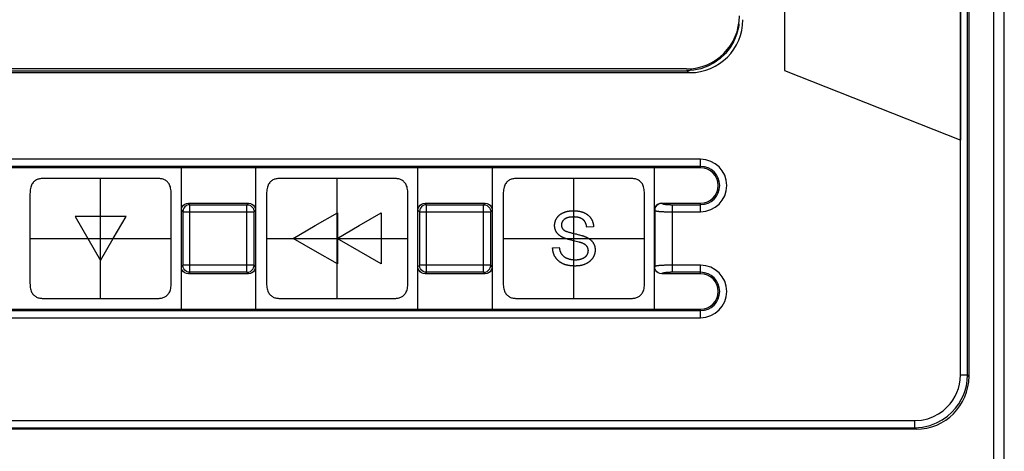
# Model space of a CAD drawing. Header units: millimetres. Extents: x -245 to 2192, y -983 to -162.
# Tile 36 of 49: x 1427 to 1455, y -413 to -400. Entities that reach past the tile are written whole.
import ezdxf

# ---------------------------------------------------------------- set-up
doc = ezdxf.new("R2010")
doc.units = ezdxf.units.MM
doc.header["$LTSCALE"] = 30.734
doc.layers.get('0').update_dxf_attribs({"linetype": 'CONTINUOUS'})
doc.layers.add('03___PRT_ALL_CURVES', color=7, linetype='CONTINUOUS')
doc.layers.add('06___PRT_ALL_SURFS', color=7, linetype='CONTINUOUS')

msp = doc.modelspace()

# ---------------------------------------------------------------- linework, layer by layer
at = {"color": 7, "linetype": 'Continuous'}
for p, q in [((1448.667, -381.353), (1448.667, -401.894)), ((1453.667, -403.867), (1453.667, -381.353)), ((1454.595, -551.353), (1454.595, -381.353)), ((1453.653, -410.513), (1453.653, -381.653)), ((1453.853, -410.513), (1453.853, -381.653)), ((1453.895, -381.653), (1453.895, -410.556)), ((1454.895, -551.053), (1454.895, -381.653)), ((1447.382, -400.574), (1447.376, -400.625)), ((1447.376, -400.625), (1447.367, -400.679)), ((1412.795, -401.957), (1445.995, -401.957)), ((1445.895, -401.853), (1412.895, -401.853)), ((1412.897, -401.904), (1445.893, -401.904)), ((1446.103, -401.888), (1445.893, -401.904)), ((1445.893, -401.904), (1445.995, -401.957)), ((1448.667, -401.894), (1453.667, -403.867)), ((1446.295, -404.411), (1412.295, -404.411)), ((1446.295, -404.653), (1446.295, -404.411)), ((1446.295, -404.611), (1412.295, -404.611)), ((1446.295, -404.653), (1412.295, -404.653)), ((1431.595, -405.853), (1431.595, -404.653)), ((1433.695, -404.653), (1433.695, -405.851)), ((1438.295, -405.853), (1438.295, -404.653)), ((1440.395, -404.653), (1440.395, -405.851)), ((1444.995, -405.853), (1444.995, -404.653)), ((1431.595, -407.454), (1431.595, -405.853)), ((1431.595, -405.853), (1431.638, -405.896)), ((1431.663, -405.798), (1431.648, -405.833)), ((1431.741, -405.661), (1431.795, -405.653)), ((1431.795, -405.653), (1431.811, -405.67)), ((1431.795, -405.653), (1433.495, -405.653)), ((1431.837, -405.696), (1431.827, -405.696)), ((1431.837, -407.611), (1431.837, -405.696)), ((1431.837, -405.696), (1433.453, -405.696)), ((1433.453, -405.696), (1433.495, -405.653)), ((1433.453, -407.611), (1433.453, -405.696)), ((1433.679, -405.87), (1433.695, -405.853)), ((1433.687, -405.799), (1433.695, -405.851)), ((1433.695, -405.853), (1433.695, -407.454)), ((1438.295, -407.454), (1438.295, -405.853)), ((1438.295, -405.853), (1438.338, -405.896)), ((1438.363, -405.798), (1438.348, -405.833)), ((1438.441, -405.661), (1438.495, -405.653)), ((1438.495, -405.653), (1440.195, -405.653)), ((1438.495, -405.653), (1438.511, -405.67)), ((1438.537, -405.696), (1438.527, -405.696)), ((1438.537, -407.611), (1438.537, -405.696)), ((1438.537, -405.696), (1440.153, -405.696)), ((1440.153, -405.696), (1440.195, -405.653)), ((1440.153, -407.611), (1440.153, -405.696)), ((1440.379, -405.87), (1440.395, -405.853)), ((1440.387, -405.799), (1440.395, -405.851)), ((1440.395, -405.853), (1440.395, -407.454)), ((1444.995, -407.454), (1444.995, -405.853)), ((1444.995, -405.853), (1444.996, -405.855)), ((1444.996, -405.855), (1444.996, -407.452)), ((1445.195, -405.653), (1446.295, -405.653)), ((1445.195, -405.653), (1445.196, -405.655)), ((1445.496, -407.611), (1445.496, -405.696)), ((1446.295, -405.896), (1446.295, -405.653)), ((1431.638, -405.896), (1431.638, -407.411)), ((1431.638, -405.896), (1433.653, -405.896)), ((1433.653, -407.411), (1433.653, -405.896)), ((1438.338, -405.896), (1438.338, -407.411)), ((1438.338, -405.896), (1440.353, -405.896)), ((1440.353, -407.411), (1440.353, -405.896)), ((1445.306, -405.895), (1445.352, -405.895)), ((1445.352, -405.895), (1445.435, -405.896)), ((1445.435, -405.896), (1446.295, -405.896)), ((1431.611, -407.437), (1431.595, -407.454)), ((1431.595, -408.653), (1431.595, -407.456)), ((1431.603, -407.508), (1431.595, -407.456)), ((1433.653, -407.411), (1431.638, -407.411)), ((1433.627, -407.509), (1433.642, -407.474)), ((1433.695, -407.454), (1433.653, -407.411)), ((1433.695, -407.454), (1433.695, -408.653)), ((1438.311, -407.437), (1438.295, -407.454)), ((1438.295, -408.653), (1438.295, -407.456)), ((1438.303, -407.508), (1438.295, -407.456)), ((1440.353, -407.411), (1438.338, -407.411)), ((1440.327, -407.509), (1440.342, -407.474)), ((1440.395, -407.454), (1440.353, -407.411)), ((1440.395, -407.454), (1440.395, -408.653)), ((1444.996, -407.452), (1444.995, -407.454)), ((1444.995, -408.653), (1444.995, -407.454)), ((1445.325, -407.412), (1445.275, -407.413)), ((1445.402, -407.412), (1445.325, -407.412)), ((1445.496, -407.411), (1445.402, -407.412)), ((1446.295, -407.411), (1445.496, -407.411)), ((1446.295, -407.653), (1446.295, -407.411)), ((1431.837, -407.611), (1431.795, -407.653)), ((1433.495, -407.653), (1431.795, -407.653)), ((1433.453, -407.611), (1431.837, -407.611)), ((1433.453, -407.611), (1433.463, -407.611)), ((1433.495, -407.653), (1433.479, -407.637)), ((1433.549, -407.646), (1433.495, -407.653)), ((1438.537, -407.611), (1438.495, -407.653)), ((1440.195, -407.653), (1438.495, -407.653)), ((1440.153, -407.611), (1438.537, -407.611)), ((1440.153, -407.611), (1440.163, -407.611)), ((1440.195, -407.653), (1440.179, -407.637)), ((1440.249, -407.646), (1440.195, -407.653)), ((1445.196, -407.652), (1445.195, -407.653)), ((1446.295, -407.653), (1445.195, -407.653)), ((1445.463, -407.611), (1445.443, -407.611)), ((1445.484, -407.611), (1445.463, -407.611)), ((1446.295, -407.611), (1445.484, -407.611)), ((1412.295, -408.653), (1446.295, -408.653)), ((1446.295, -408.896), (1446.295, -408.653)), ((1412.295, -408.696), (1446.295, -408.696)), ((1412.295, -408.896), (1446.295, -408.896)), ((1453.653, -410.513), (1453.853, -410.513)), ((1453.895, -410.556), (1453.853, -410.513)), ((1404.441, -411.811), (1452.355, -411.811)), ((1404.564, -412.011), (1452.355, -412.011)), ((1452.355, -411.811), (1452.355, -412.011)), ((1452.397, -412.053), (1452.355, -412.011)), ((1452.397, -412.053), (1403.53, -412.053))]:
    msp.add_line(p, q, dxfattribs=at)
at = {"linetype": 'Continuous'}
for p, q in [((1428.586, -406.026), (1428.947, -406.651)), ((1430.03, -406.026), (1428.586, -406.026)), ((1429.669, -406.651), (1430.03, -406.026)), ((1435.388, -406.289), (1436.013, -405.928)), ((1436.013, -405.928), (1436.013, -407.372)), ((1436.628, -406.289), (1437.253, -405.928)), ((1437.253, -405.928), (1437.253, -407.372)), ((1434.763, -406.65), (1435.388, -406.289)), ((1436.003, -406.65), (1436.628, -406.289)), ((1443.266, -406.319), (1443.073, -406.334)), ((1428.947, -406.651), (1429.308, -407.276)), ((1429.308, -407.276), (1429.669, -406.651)), ((1435.388, -407.011), (1434.763, -406.65)), ((1436.628, -407.011), (1436.003, -406.65)), ((1442.106, -406.921), (1442.294, -406.904)), ((1436.013, -407.372), (1435.388, -407.011)), ((1437.253, -407.372), (1436.628, -407.011))]:
    msp.add_line(p, q, dxfattribs=at)
at = {"color": 7, "linetype": 'Continuous'}
for points in [[(1447.367, -400.679), (1447.315, -400.88), (1447.237, -401.07), (1447.132, -401.249), (1447.004, -401.412), (1446.853, -401.556), (1446.685, -401.678), (1446.501, -401.775), (1446.305, -401.846), (1446.103, -401.888)], [(1431.595, -405.853), (1431.603, -405.8), (1431.622, -405.753), (1431.654, -405.712), (1431.695, -405.68), (1431.741, -405.661)], [(1431.648, -405.833), (1431.644, -405.845), (1431.638, -405.896)], [(1431.827, -405.696), (1431.785, -405.703), (1431.737, -405.723), (1431.695, -405.756), (1431.663, -405.798)], [(1433.453, -405.696), (1433.505, -405.703), (1433.553, -405.723), (1433.595, -405.756), (1433.627, -405.798), (1433.642, -405.833)], [(1433.495, -405.653), (1433.549, -405.661), (1433.595, -405.68), (1433.636, -405.712), (1433.668, -405.753), (1433.687, -405.799)], [(1433.642, -405.833), (1433.646, -405.845), (1433.653, -405.896)], [(1438.295, -405.853), (1438.303, -405.8), (1438.322, -405.753), (1438.354, -405.712), (1438.395, -405.68), (1438.441, -405.661)], [(1438.348, -405.833), (1438.344, -405.845), (1438.338, -405.896)], [(1438.527, -405.696), (1438.485, -405.703), (1438.437, -405.723), (1438.395, -405.756), (1438.363, -405.798)], [(1440.153, -405.696), (1440.205, -405.703), (1440.253, -405.723), (1440.295, -405.756), (1440.327, -405.798), (1440.342, -405.833)], [(1440.195, -405.653), (1440.249, -405.661), (1440.295, -405.68), (1440.336, -405.712), (1440.368, -405.753), (1440.387, -405.799)], [(1440.342, -405.833), (1440.346, -405.845), (1440.353, -405.896)], [(1444.995, -405.853), (1445.003, -405.8), (1445.022, -405.753), (1445.054, -405.712), (1445.095, -405.68), (1445.141, -405.661), (1445.195, -405.653)], [(1445.196, -405.655), (1445.145, -405.662), (1445.096, -405.682), (1445.055, -405.714), (1445.023, -405.755), (1445.003, -405.803), (1444.996, -405.855)], [(1444.996, -405.855), (1445, -405.857), (1445.003, -405.86), (1445.008, -405.862), (1445.013, -405.865), (1445.018, -405.867), (1445.025, -405.869), (1445.031, -405.871), (1445.039, -405.873), (1445.046, -405.875), (1445.055, -405.877), (1445.063, -405.879), (1445.072, -405.88), (1445.081, -405.882), (1445.091, -405.883), (1445.101, -405.884), (1445.112, -405.886), (1445.123, -405.887), (1445.135, -405.888), (1445.147, -405.889), (1445.159, -405.89), (1445.173, -405.89), (1445.187, -405.891), (1445.201, -405.892), (1445.216, -405.892), (1445.232, -405.893), (1445.249, -405.893), (1445.266, -405.894), (1445.306, -405.895)], [(1445.196, -405.655), (1445.199, -405.658), (1445.203, -405.66), (1445.207, -405.663), (1445.212, -405.665), (1445.217, -405.667), (1445.223, -405.67), (1445.229, -405.672), (1445.235, -405.674), (1445.242, -405.676), (1445.25, -405.677), (1445.257, -405.679), (1445.265, -405.681), (1445.273, -405.682), (1445.281, -405.683), (1445.29, -405.685), (1445.298, -405.686), (1445.307, -405.687), (1445.316, -405.688), (1445.325, -405.689), (1445.334, -405.69), (1445.343, -405.691), (1445.352, -405.691), (1445.361, -405.692), (1445.371, -405.693), (1445.38, -405.693), (1445.388, -405.694), (1445.397, -405.694), (1445.406, -405.694), (1445.415, -405.695), (1445.424, -405.695), (1445.433, -405.695), (1445.444, -405.696), (1445.455, -405.696), (1445.467, -405.696), (1445.481, -405.696), (1446.295, -405.696)], [(1431.795, -407.653), (1431.741, -407.646), (1431.695, -407.627), (1431.654, -407.595), (1431.622, -407.554), (1431.603, -407.508)], [(1431.648, -407.474), (1431.644, -407.462), (1431.638, -407.411)], [(1431.837, -407.611), (1431.785, -407.604), (1431.737, -407.584), (1431.695, -407.551), (1431.664, -407.509), (1431.648, -407.474)], [(1433.463, -407.611), (1433.505, -407.604), (1433.554, -407.584), (1433.595, -407.551), (1433.627, -407.509)], [(1433.695, -407.454), (1433.688, -407.507), (1433.668, -407.554), (1433.636, -407.595), (1433.595, -407.627), (1433.549, -407.646)], [(1433.642, -407.474), (1433.646, -407.462), (1433.653, -407.411)], [(1438.495, -407.653), (1438.441, -407.646), (1438.395, -407.627), (1438.354, -407.595), (1438.322, -407.554), (1438.303, -407.508)], [(1438.348, -407.474), (1438.344, -407.462), (1438.338, -407.411)], [(1438.537, -407.611), (1438.485, -407.604), (1438.437, -407.584), (1438.395, -407.551), (1438.364, -407.509), (1438.348, -407.474)], [(1440.163, -407.611), (1440.205, -407.604), (1440.254, -407.584), (1440.295, -407.551), (1440.327, -407.509)], [(1440.395, -407.454), (1440.388, -407.507), (1440.368, -407.554), (1440.336, -407.595), (1440.295, -407.627), (1440.249, -407.646)], [(1440.342, -407.474), (1440.346, -407.462), (1440.353, -407.411)], [(1445.195, -407.653), (1445.141, -407.646), (1445.095, -407.627), (1445.054, -407.595), (1445.022, -407.554), (1445.003, -407.507), (1444.995, -407.454)], [(1445.275, -407.413), (1445.251, -407.414), (1445.229, -407.414), (1445.209, -407.415), (1445.19, -407.416), (1445.172, -407.417), (1445.156, -407.418), (1445.14, -407.419), (1445.126, -407.42), (1445.113, -407.421), (1445.1, -407.423), (1445.088, -407.424), (1445.077, -407.426), (1445.066, -407.428), (1445.056, -407.43), (1445.046, -407.432), (1445.037, -407.434), (1445.029, -407.436), (1445.022, -407.439), (1445.016, -407.441), (1445.01, -407.444), (1445.005, -407.446), (1445, -407.449), (1444.996, -407.452)], [(1445.196, -407.652), (1445.145, -407.645), (1445.096, -407.625), (1445.055, -407.593), (1445.023, -407.552), (1445.003, -407.504), (1444.996, -407.452)], [(1445.443, -407.611), (1445.433, -407.612), (1445.423, -407.612), (1445.412, -407.612), (1445.401, -407.613), (1445.39, -407.613), (1445.378, -407.614), (1445.366, -407.615), (1445.354, -407.615), (1445.343, -407.616), (1445.331, -407.617), (1445.32, -407.619), (1445.309, -407.62), (1445.299, -407.621), (1445.288, -407.623), (1445.278, -407.624), (1445.269, -407.626), (1445.259, -407.628), (1445.251, -407.629), (1445.242, -407.632), (1445.234, -407.634), (1445.227, -407.636), (1445.22, -407.638), (1445.214, -407.641), (1445.209, -407.643), (1445.204, -407.646), (1445.2, -407.649), (1445.196, -407.652)], [(1452.355, -411.811), (1452.55, -411.794), (1452.729, -411.756), (1452.891, -411.696), (1453.036, -411.619), (1453.162, -411.53), (1453.271, -411.433), (1453.362, -411.333), (1453.438, -411.228), (1453.502, -411.122), (1453.553, -411.013), (1453.594, -410.9), (1453.625, -410.781), (1453.644, -410.652), (1453.653, -410.513)], [(1452.355, -412.011), (1452.579, -411.994), (1452.787, -411.947), (1452.974, -411.877), (1453.14, -411.788), (1453.286, -411.686), (1453.411, -411.575), (1453.517, -411.458), (1453.605, -411.338), (1453.678, -411.216), (1453.737, -411.09), (1453.784, -410.96), (1453.82, -410.822), (1453.844, -410.672), (1453.853, -410.513)]]:
    msp.add_lwpolyline(points, dxfattribs=at)
at = {"linetype": 'Continuous'}
for points in [[(1442.418, -405.918), (1442.429, -405.914), (1442.439, -405.91), (1442.45, -405.906), (1442.461, -405.903), (1442.472, -405.899), (1442.482, -405.896), (1442.493, -405.893), (1442.504, -405.89), (1442.515, -405.887), (1442.527, -405.884), (1442.538, -405.882), (1442.549, -405.88), (1442.56, -405.878), (1442.571, -405.876), (1442.583, -405.874), (1442.594, -405.873), (1442.605, -405.871), (1442.617, -405.87), (1442.628, -405.869), (1442.64, -405.868), (1442.651, -405.868), (1442.662, -405.867), (1442.674, -405.867), (1442.685, -405.866), (1442.696, -405.866)], [(1442.696, -405.866), (1442.708, -405.866), (1442.72, -405.867), (1442.731, -405.867), (1442.743, -405.868), (1442.755, -405.868), (1442.766, -405.869), (1442.778, -405.87), (1442.79, -405.871), (1442.801, -405.872), (1442.813, -405.874), (1442.825, -405.875), (1442.836, -405.877), (1442.848, -405.879), (1442.859, -405.881), (1442.871, -405.883), (1442.882, -405.886), (1442.894, -405.888), (1442.905, -405.891), (1442.916, -405.894), (1442.928, -405.897), (1442.939, -405.901), (1442.95, -405.904), (1442.961, -405.908), (1442.972, -405.912), (1442.983, -405.916), (1442.993, -405.921)], [(1442.163, -406.285), (1442.163, -406.277), (1442.163, -406.269), (1442.164, -406.262), (1442.164, -406.254), (1442.165, -406.246), (1442.166, -406.238), (1442.167, -406.23), (1442.168, -406.223), (1442.17, -406.215), (1442.171, -406.207), (1442.173, -406.2), (1442.175, -406.192), (1442.177, -406.184), (1442.179, -406.177), (1442.181, -406.169), (1442.184, -406.162), (1442.186, -406.154), (1442.189, -406.147), (1442.192, -406.139), (1442.195, -406.132), (1442.198, -406.125), (1442.202, -406.118), (1442.205, -406.111), (1442.209, -406.104), (1442.212, -406.097), (1442.216, -406.09), (1442.22, -406.083), (1442.224, -406.077), (1442.228, -406.07)], [(1442.228, -406.07), (1442.233, -406.064), (1442.237, -406.057), (1442.242, -406.051), (1442.247, -406.045), (1442.252, -406.038), (1442.257, -406.032), (1442.262, -406.026), (1442.267, -406.021), (1442.273, -406.015), (1442.279, -406.009), (1442.284, -406.004), (1442.29, -405.998), (1442.296, -405.993), (1442.302, -405.988), (1442.309, -405.983), (1442.315, -405.978), (1442.321, -405.973), (1442.328, -405.968), (1442.334, -405.964), (1442.341, -405.959), (1442.348, -405.955), (1442.355, -405.951), (1442.361, -405.947), (1442.368, -405.943), (1442.375, -405.939), (1442.382, -405.935), (1442.39, -405.931), (1442.397, -405.928), (1442.404, -405.925), (1442.411, -405.921), (1442.418, -405.918)], [(1442.439, -406.111), (1442.435, -406.114), (1442.431, -406.117), (1442.428, -406.12), (1442.424, -406.124), (1442.421, -406.127), (1442.417, -406.13), (1442.414, -406.134), (1442.41, -406.137), (1442.407, -406.141), (1442.404, -406.144), (1442.401, -406.148), (1442.398, -406.152), (1442.395, -406.156), (1442.392, -406.16), (1442.389, -406.164), (1442.386, -406.168), (1442.384, -406.172), (1442.381, -406.176), (1442.379, -406.18), (1442.376, -406.185), (1442.374, -406.189), (1442.372, -406.194), (1442.37, -406.198), (1442.368, -406.203), (1442.366, -406.208), (1442.365, -406.212), (1442.363, -406.217), (1442.362, -406.222), (1442.361, -406.227), (1442.36, -406.232), (1442.359, -406.237), (1442.358, -406.242), (1442.357, -406.247), (1442.357, -406.252), (1442.356, -406.257), (1442.356, -406.262), (1442.356, -406.267), (1442.356, -406.272)], [(1442.704, -406.044), (1442.697, -406.044), (1442.69, -406.044), (1442.683, -406.044), (1442.676, -406.045), (1442.669, -406.045), (1442.662, -406.045), (1442.655, -406.045), (1442.648, -406.046), (1442.641, -406.046), (1442.634, -406.047), (1442.627, -406.047), (1442.62, -406.048), (1442.613, -406.049), (1442.606, -406.049), (1442.599, -406.05), (1442.592, -406.051), (1442.585, -406.052), (1442.578, -406.054), (1442.571, -406.055), (1442.564, -406.056), (1442.557, -406.058), (1442.55, -406.059), (1442.543, -406.061), (1442.537, -406.063), (1442.53, -406.065), (1442.523, -406.067), (1442.517, -406.069), (1442.51, -406.071), (1442.504, -406.074), (1442.497, -406.076), (1442.491, -406.079), (1442.485, -406.082), (1442.479, -406.085), (1442.473, -406.088), (1442.467, -406.092), (1442.461, -406.095), (1442.455, -406.099), (1442.45, -406.103), (1442.444, -406.107), (1442.439, -406.111)], [(1442.968, -406.118), (1442.963, -406.113), (1442.957, -406.109), (1442.951, -406.105), (1442.946, -406.101), (1442.94, -406.097), (1442.934, -406.094), (1442.927, -406.09), (1442.921, -406.087), (1442.915, -406.084), (1442.908, -406.081), (1442.902, -406.078), (1442.895, -406.075), (1442.889, -406.073), (1442.882, -406.07), (1442.875, -406.068), (1442.868, -406.066), (1442.861, -406.064), (1442.855, -406.062), (1442.848, -406.06), (1442.84, -406.058), (1442.833, -406.057), (1442.826, -406.055), (1442.819, -406.054), (1442.812, -406.053), (1442.805, -406.051), (1442.798, -406.05), (1442.79, -406.049), (1442.783, -406.048), (1442.776, -406.048), (1442.769, -406.047), (1442.761, -406.046), (1442.754, -406.046), (1442.747, -406.045), (1442.74, -406.045), (1442.733, -406.045), (1442.725, -406.044), (1442.718, -406.044), (1442.711, -406.044), (1442.704, -406.044)], [(1443.073, -406.334), (1443.072, -406.327), (1443.071, -406.32), (1443.07, -406.313), (1443.069, -406.305), (1443.068, -406.298), (1443.067, -406.291), (1443.065, -406.284), (1443.063, -406.277), (1443.062, -406.27), (1443.06, -406.263), (1443.058, -406.256), (1443.056, -406.249), (1443.053, -406.242), (1443.051, -406.235), (1443.048, -406.228), (1443.045, -406.222), (1443.042, -406.215), (1443.039, -406.208), (1443.036, -406.202), (1443.033, -406.196), (1443.03, -406.19), (1443.026, -406.184), (1443.022, -406.179), (1443.019, -406.173), (1443.015, -406.167), (1443.011, -406.162), (1443.006, -406.156), (1443.002, -406.151), (1442.998, -406.146), (1442.993, -406.141), (1442.988, -406.136), (1442.984, -406.131), (1442.979, -406.126), (1442.973, -406.122), (1442.968, -406.118)], [(1442.993, -405.921), (1443.001, -405.924), (1443.008, -405.927), (1443.016, -405.931), (1443.023, -405.935), (1443.031, -405.938), (1443.038, -405.942), (1443.045, -405.946), (1443.053, -405.951), (1443.06, -405.955), (1443.067, -405.96), (1443.074, -405.964), (1443.081, -405.969), (1443.088, -405.974), (1443.094, -405.979), (1443.101, -405.984), (1443.108, -405.989), (1443.114, -405.994), (1443.12, -406), (1443.127, -406.005), (1443.133, -406.011), (1443.139, -406.017), (1443.145, -406.023), (1443.15, -406.029), (1443.156, -406.035), (1443.161, -406.041), (1443.167, -406.047), (1443.172, -406.054), (1443.177, -406.06), (1443.182, -406.067), (1443.187, -406.074), (1443.191, -406.081)], [(1443.191, -406.081), (1443.196, -406.088), (1443.2, -406.095), (1443.205, -406.103), (1443.209, -406.11), (1443.213, -406.118), (1443.217, -406.126), (1443.221, -406.134), (1443.225, -406.141), (1443.228, -406.15), (1443.231, -406.158), (1443.235, -406.166), (1443.238, -406.174), (1443.24, -406.182), (1443.243, -406.191), (1443.246, -406.199), (1443.248, -406.207), (1443.25, -406.216), (1443.253, -406.224), (1443.255, -406.233), (1443.256, -406.242), (1443.258, -406.25), (1443.26, -406.259), (1443.261, -406.267), (1443.262, -406.276), (1443.263, -406.285), (1443.264, -406.293), (1443.265, -406.302), (1443.265, -406.311), (1443.266, -406.319)], [(1442.216, -406.474), (1442.213, -406.468), (1442.209, -406.462), (1442.206, -406.456), (1442.203, -406.45), (1442.2, -406.444), (1442.197, -406.438), (1442.194, -406.432), (1442.191, -406.425), (1442.189, -406.419), (1442.186, -406.413), (1442.184, -406.406), (1442.181, -406.4), (1442.179, -406.393), (1442.177, -406.386), (1442.176, -406.38), (1442.174, -406.373), (1442.172, -406.366), (1442.171, -406.36), (1442.169, -406.353), (1442.168, -406.346), (1442.167, -406.339), (1442.166, -406.332), (1442.165, -406.326), (1442.165, -406.319), (1442.164, -406.312), (1442.164, -406.305), (1442.163, -406.298), (1442.163, -406.292), (1442.163, -406.285)], [(1442.356, -406.272), (1442.356, -406.276), (1442.356, -406.28), (1442.356, -406.284), (1442.356, -406.289), (1442.357, -406.293), (1442.357, -406.297), (1442.358, -406.301), (1442.358, -406.306), (1442.359, -406.31), (1442.36, -406.314), (1442.361, -406.318), (1442.362, -406.322), (1442.363, -406.326), (1442.364, -406.33), (1442.366, -406.334), (1442.367, -406.338), (1442.369, -406.342), (1442.37, -406.346), (1442.372, -406.35), (1442.374, -406.354), (1442.376, -406.357), (1442.378, -406.361), (1442.38, -406.365), (1442.382, -406.368), (1442.384, -406.372), (1442.387, -406.375), (1442.389, -406.379), (1442.392, -406.382), (1442.394, -406.385), (1442.397, -406.388), (1442.4, -406.391), (1442.403, -406.395), (1442.406, -406.398), (1442.408, -406.401), (1442.411, -406.403), (1442.415, -406.406)], [(1442.415, -406.406), (1442.419, -406.41), (1442.424, -406.414), (1442.429, -406.418), (1442.434, -406.421), (1442.439, -406.425), (1442.444, -406.428), (1442.45, -406.431), (1442.455, -406.434), (1442.461, -406.437), (1442.466, -406.439), (1442.472, -406.442), (1442.478, -406.444), (1442.484, -406.447), (1442.49, -406.449), (1442.495, -406.451), (1442.501, -406.453), (1442.507, -406.455), (1442.513, -406.458), (1442.519, -406.46), (1442.537, -406.466), (1442.555, -406.471), (1442.573, -406.477), (1442.591, -406.482), (1442.609, -406.487), (1442.627, -406.492), (1442.645, -406.497), (1442.663, -406.501), (1442.681, -406.506), (1442.699, -406.51)], [(1442.377, -406.615), (1442.371, -406.612), (1442.365, -406.608), (1442.359, -406.605), (1442.352, -406.601), (1442.346, -406.597), (1442.34, -406.593), (1442.334, -406.589), (1442.328, -406.585), (1442.322, -406.581), (1442.316, -406.577), (1442.31, -406.573), (1442.304, -406.568), (1442.299, -406.564), (1442.293, -406.559), (1442.287, -406.555), (1442.282, -406.55), (1442.277, -406.545), (1442.271, -406.54), (1442.266, -406.535), (1442.261, -406.53), (1442.256, -406.525), (1442.251, -406.519), (1442.246, -406.514), (1442.242, -406.508), (1442.237, -406.503), (1442.233, -406.497), (1442.228, -406.491), (1442.224, -406.486), (1442.22, -406.48), (1442.216, -406.474)], [(1442.67, -406.71), (1442.65, -406.705), (1442.63, -406.7), (1442.61, -406.695), (1442.591, -406.69), (1442.571, -406.684), (1442.551, -406.679), (1442.532, -406.673), (1442.512, -406.667), (1442.492, -406.661), (1442.483, -406.658), (1442.474, -406.655), (1442.465, -406.652), (1442.456, -406.649), (1442.447, -406.646), (1442.438, -406.642), (1442.429, -406.639), (1442.421, -406.635), (1442.412, -406.631), (1442.403, -406.628), (1442.394, -406.624), (1442.386, -406.619), (1442.377, -406.615)], [(1442.808, -406.744), (1442.773, -406.735), (1442.739, -406.727), (1442.704, -406.718), (1442.67, -406.71)], [(1442.699, -406.51), (1442.743, -406.52), (1442.769, -406.526), (1442.794, -406.532), (1442.82, -406.539), (1442.846, -406.545), (1442.872, -406.552), (1442.897, -406.559), (1442.923, -406.566), (1442.934, -406.569), (1442.945, -406.572), (1442.956, -406.576), (1442.967, -406.579), (1442.978, -406.582), (1442.989, -406.586), (1442.999, -406.59), (1443.01, -406.594), (1443.021, -406.598), (1443.031, -406.602), (1443.042, -406.606), (1443.052, -406.611)], [(1443.052, -406.611), (1443.059, -406.614), (1443.066, -406.617), (1443.073, -406.621), (1443.08, -406.625), (1443.087, -406.628), (1443.094, -406.632), (1443.101, -406.636), (1443.108, -406.64), (1443.115, -406.644), (1443.122, -406.648), (1443.128, -406.652), (1443.135, -406.657), (1443.142, -406.661), (1443.148, -406.666), (1443.154, -406.67), (1443.161, -406.675), (1443.167, -406.68), (1443.173, -406.685), (1443.179, -406.69), (1443.185, -406.695), (1443.191, -406.7), (1443.197, -406.706), (1443.203, -406.711), (1443.208, -406.717), (1443.213, -406.722), (1443.219, -406.728), (1443.224, -406.734), (1443.229, -406.74), (1443.234, -406.746), (1443.238, -406.752), (1443.243, -406.759), (1443.247, -406.765)], [(1442.189, -407.193), (1442.184, -407.184), (1442.179, -407.176), (1442.174, -407.168), (1442.169, -407.159), (1442.164, -407.15), (1442.16, -407.141), (1442.155, -407.132), (1442.151, -407.123), (1442.147, -407.114), (1442.144, -407.105), (1442.14, -407.096), (1442.137, -407.086), (1442.133, -407.077), (1442.13, -407.067), (1442.127, -407.058), (1442.125, -407.048), (1442.122, -407.038), (1442.12, -407.029), (1442.118, -407.019), (1442.116, -407.009), (1442.114, -406.999), (1442.112, -406.99), (1442.111, -406.98), (1442.11, -406.97), (1442.108, -406.96), (1442.108, -406.95), (1442.107, -406.94), (1442.106, -406.93), (1442.106, -406.921)], [(1442.294, -406.904), (1442.295, -406.91), (1442.296, -406.917), (1442.297, -406.923), (1442.298, -406.93), (1442.299, -406.936), (1442.3, -406.943), (1442.301, -406.95), (1442.303, -406.956), (1442.304, -406.963), (1442.306, -406.969), (1442.307, -406.976), (1442.309, -406.982), (1442.311, -406.989), (1442.313, -406.995), (1442.315, -407.002), (1442.317, -407.008), (1442.319, -407.014), (1442.321, -407.02), (1442.323, -407.027), (1442.326, -407.033), (1442.328, -407.039), (1442.331, -407.045), (1442.334, -407.051), (1442.337, -407.057), (1442.34, -407.063), (1442.343, -407.069), (1442.346, -407.075), (1442.35, -407.08), (1442.353, -407.086), (1442.357, -407.091)], [(1442.94, -406.783), (1442.93, -406.78), (1442.921, -406.776), (1442.911, -406.773), (1442.901, -406.77), (1442.891, -406.767), (1442.881, -406.764), (1442.872, -406.761), (1442.862, -406.759), (1442.852, -406.756), (1442.808, -406.744)], [(1443.076, -406.873), (1443.073, -406.869), (1443.07, -406.865), (1443.067, -406.862), (1443.064, -406.858), (1443.06, -406.855), (1443.057, -406.851), (1443.053, -406.848), (1443.05, -406.845), (1443.046, -406.842), (1443.042, -406.839), (1443.039, -406.836), (1443.035, -406.833), (1443.031, -406.83), (1443.027, -406.827), (1443.023, -406.824), (1443.019, -406.822), (1443.015, -406.819), (1443.01, -406.817), (1443.006, -406.814), (1443.002, -406.812), (1442.998, -406.809), (1442.993, -406.807), (1442.989, -406.805), (1442.984, -406.803), (1442.98, -406.8), (1442.976, -406.798), (1442.971, -406.796), (1442.967, -406.794), (1442.962, -406.792), (1442.958, -406.79), (1442.953, -406.789), (1442.949, -406.787), (1442.944, -406.785), (1442.94, -406.783)], [(1443.075, -407.127), (1443.077, -407.123), (1443.08, -407.119), (1443.082, -407.116), (1443.084, -407.112), (1443.087, -407.108), (1443.089, -407.104), (1443.091, -407.1), (1443.093, -407.096), (1443.095, -407.092), (1443.097, -407.088), (1443.099, -407.084), (1443.101, -407.08), (1443.102, -407.075), (1443.104, -407.071), (1443.105, -407.067), (1443.107, -407.063), (1443.108, -407.058), (1443.109, -407.054), (1443.111, -407.05), (1443.112, -407.045), (1443.113, -407.041), (1443.114, -407.037), (1443.114, -407.032), (1443.115, -407.028), (1443.116, -407.023), (1443.116, -407.019), (1443.117, -407.014), (1443.117, -407.01), (1443.117, -407.006), (1443.118, -407.001), (1443.118, -406.997)], [(1443.118, -406.997), (1443.118, -406.993), (1443.118, -406.988), (1443.117, -406.984), (1443.117, -406.98), (1443.117, -406.976), (1443.116, -406.971), (1443.115, -406.967), (1443.115, -406.963), (1443.114, -406.958), (1443.113, -406.954), (1443.112, -406.95), (1443.111, -406.946), (1443.11, -406.942), (1443.109, -406.937), (1443.108, -406.933), (1443.106, -406.929), (1443.105, -406.925), (1443.103, -406.921), (1443.102, -406.917), (1443.1, -406.913), (1443.098, -406.909), (1443.096, -406.905), (1443.095, -406.901), (1443.093, -406.898), (1443.09, -406.894), (1443.088, -406.89), (1443.086, -406.886), (1443.084, -406.883), (1443.081, -406.879), (1443.079, -406.876), (1443.076, -406.873)], [(1443.31, -406.98), (1443.31, -406.988), (1443.31, -406.996), (1443.309, -407.004), (1443.309, -407.013), (1443.308, -407.021), (1443.307, -407.029), (1443.306, -407.037), (1443.305, -407.046), (1443.303, -407.054), (1443.301, -407.062), (1443.3, -407.07), (1443.298, -407.078), (1443.295, -407.086), (1443.293, -407.094), (1443.291, -407.102), (1443.288, -407.11), (1443.285, -407.118), (1443.282, -407.126), (1443.279, -407.134), (1443.276, -407.142), (1443.273, -407.149), (1443.269, -407.157), (1443.266, -407.164), (1443.262, -407.172), (1443.258, -407.179), (1443.254, -407.186), (1443.25, -407.193), (1443.246, -407.2), (1443.241, -407.207)], [(1443.247, -406.765), (1443.252, -406.771), (1443.256, -406.778), (1443.259, -406.784), (1443.263, -406.791), (1443.267, -406.797), (1443.27, -406.804), (1443.273, -406.811), (1443.276, -406.818), (1443.279, -406.824), (1443.282, -406.832), (1443.285, -406.839), (1443.288, -406.846), (1443.29, -406.853), (1443.292, -406.86), (1443.295, -406.868), (1443.297, -406.875), (1443.298, -406.882), (1443.3, -406.89), (1443.302, -406.897), (1443.303, -406.905), (1443.305, -406.912), (1443.306, -406.92), (1443.307, -406.927), (1443.308, -406.935), (1443.309, -406.942), (1443.309, -406.95), (1443.31, -406.957), (1443.31, -406.965), (1443.31, -406.972), (1443.31, -406.98)], [(1442.407, -407.373), (1442.398, -407.369), (1442.389, -407.365), (1442.38, -407.36), (1442.371, -407.356), (1442.363, -407.351), (1442.354, -407.346), (1442.346, -407.341), (1442.337, -407.336), (1442.329, -407.331), (1442.321, -407.325), (1442.312, -407.32), (1442.304, -407.314), (1442.297, -407.308), (1442.289, -407.302), (1442.281, -407.295), (1442.273, -407.289), (1442.266, -407.282), (1442.259, -407.275), (1442.252, -407.268), (1442.245, -407.261), (1442.238, -407.254), (1442.231, -407.247), (1442.225, -407.24), (1442.218, -407.232), (1442.212, -407.224), (1442.206, -407.217), (1442.2, -407.209), (1442.195, -407.201), (1442.189, -407.193)], [(1442.357, -407.091), (1442.36, -407.096), (1442.364, -407.101), (1442.367, -407.106), (1442.371, -407.111), (1442.375, -407.115), (1442.379, -407.12), (1442.383, -407.124), (1442.387, -407.129), (1442.392, -407.133), (1442.396, -407.137), (1442.401, -407.141), (1442.405, -407.145), (1442.41, -407.149), (1442.415, -407.153), (1442.419, -407.157), (1442.424, -407.161), (1442.429, -407.165), (1442.434, -407.168), (1442.439, -407.172), (1442.444, -407.175), (1442.45, -407.178), (1442.455, -407.182), (1442.46, -407.185), (1442.466, -407.188), (1442.471, -407.191), (1442.476, -407.194), (1442.482, -407.197), (1442.487, -407.199), (1442.493, -407.202), (1442.498, -407.205), (1442.504, -407.207), (1442.509, -407.21)], [(1442.509, -407.21), (1442.517, -407.213), (1442.526, -407.217), (1442.534, -407.22), (1442.543, -407.223), (1442.552, -407.226), (1442.56, -407.229), (1442.569, -407.231), (1442.578, -407.234), (1442.587, -407.236), (1442.596, -407.239), (1442.605, -407.241), (1442.614, -407.242), (1442.623, -407.244), (1442.632, -407.246), (1442.641, -407.247), (1442.65, -407.249), (1442.659, -407.25), (1442.668, -407.251), (1442.678, -407.252), (1442.687, -407.253), (1442.696, -407.253), (1442.705, -407.254), (1442.714, -407.254), (1442.723, -407.255), (1442.732, -407.255), (1442.742, -407.255)], [(1442.742, -407.255), (1442.75, -407.255), (1442.758, -407.255), (1442.766, -407.255), (1442.775, -407.254), (1442.783, -407.254), (1442.791, -407.253), (1442.799, -407.253), (1442.808, -407.252), (1442.816, -407.251), (1442.824, -407.25), (1442.832, -407.249), (1442.841, -407.248), (1442.849, -407.247), (1442.857, -407.245), (1442.865, -407.244), (1442.873, -407.242), (1442.881, -407.24), (1442.889, -407.238), (1442.897, -407.236), (1442.905, -407.234), (1442.913, -407.232), (1442.921, -407.229), (1442.929, -407.226), (1442.936, -407.224), (1442.944, -407.221)], [(1442.944, -407.221), (1442.949, -407.219), (1442.953, -407.217), (1442.958, -407.215), (1442.963, -407.213), (1442.967, -407.211), (1442.972, -407.209), (1442.977, -407.206), (1442.981, -407.204), (1442.986, -407.201), (1442.99, -407.199), (1442.995, -407.196), (1442.999, -407.194), (1443.003, -407.191), (1443.008, -407.188), (1443.012, -407.186), (1443.016, -407.183), (1443.021, -407.18), (1443.025, -407.177), (1443.029, -407.174), (1443.033, -407.17), (1443.037, -407.167), (1443.041, -407.164), (1443.044, -407.16), (1443.048, -407.157), (1443.052, -407.153), (1443.055, -407.15), (1443.059, -407.146), (1443.062, -407.142), (1443.065, -407.138), (1443.069, -407.135), (1443.072, -407.131), (1443.075, -407.127)], [(1443.241, -407.207), (1443.236, -407.215), (1443.231, -407.222), (1443.226, -407.229), (1443.221, -407.236), (1443.216, -407.242), (1443.21, -407.249), (1443.204, -407.256), (1443.198, -407.262), (1443.192, -407.268), (1443.186, -407.275), (1443.18, -407.281), (1443.174, -407.287), (1443.167, -407.293), (1443.16, -407.298), (1443.154, -407.304), (1443.147, -407.31), (1443.14, -407.315), (1443.133, -407.32), (1443.126, -407.326), (1443.118, -407.331), (1443.111, -407.335), (1443.104, -407.34), (1443.096, -407.345), (1443.089, -407.349), (1443.081, -407.354), (1443.074, -407.358), (1443.066, -407.362), (1443.058, -407.366), (1443.05, -407.37), (1443.043, -407.373)], [(1442.751, -407.433), (1442.738, -407.433), (1442.726, -407.433), (1442.713, -407.432), (1442.701, -407.432), (1442.688, -407.431), (1442.676, -407.431), (1442.663, -407.43), (1442.65, -407.429), (1442.638, -407.428), (1442.625, -407.427), (1442.613, -407.425), (1442.6, -407.424), (1442.588, -407.422), (1442.575, -407.42), (1442.563, -407.418), (1442.55, -407.416), (1442.538, -407.413), (1442.526, -407.411), (1442.514, -407.408), (1442.501, -407.405), (1442.489, -407.402), (1442.477, -407.398), (1442.465, -407.395), (1442.453, -407.391), (1442.442, -407.387), (1442.43, -407.382), (1442.418, -407.378), (1442.407, -407.373)], [(1443.043, -407.373), (1443.032, -407.378), (1443.021, -407.383), (1443.011, -407.387), (1443, -407.391), (1442.989, -407.395), (1442.978, -407.398), (1442.967, -407.402), (1442.956, -407.405), (1442.945, -407.408), (1442.934, -407.411), (1442.923, -407.414), (1442.911, -407.416), (1442.9, -407.419), (1442.889, -407.421), (1442.877, -407.423), (1442.866, -407.424), (1442.854, -407.426), (1442.843, -407.428), (1442.831, -407.429), (1442.82, -407.43), (1442.808, -407.431), (1442.797, -407.431), (1442.785, -407.432), (1442.774, -407.432), (1442.762, -407.433), (1442.751, -407.433)]]:
    msp.add_lwpolyline(points, dxfattribs=at)
at = {"color": 7, "linetype": 'Continuous'}
for centre, radius, end in [((1445.895, -400.353), 1.5, 0), ((1446.295, -405.153), 0.742, 90), ((1446.295, -405.153), 0.542, 90), ((1446.295, -405.153), 0.5, 90), ((1446.295, -408.153), 0.742, 90), ((1446.295, -408.153), 0.542, 90), ((1446.295, -408.153), 0.5, 90)]:
    msp.add_arc(centre, radius, 270, end, dxfattribs=at)
for centre, major_axis, ratio, start_param, end_param in [((1445.993, -400.457), (1.331, -0.697), 0.998411, -1.087701, 0.481789), ((1452.393, -410.551), (-1.064, 1.064), 0.997265, -3.925621, -2.357564)]:
    msp.add_ellipse(centre, major_axis=major_axis, ratio=ratio, start_param=start_param, end_param=end_param, dxfattribs=at)
at = {"layer": '03___PRT_ALL_CURVES', "color": 7, "linetype": 'Continuous'}
msp.add_line((1445.895, -401.853), (1412.895, -401.853), dxfattribs=at)
msp.add_arc((1445.895, -400.353), 1.5, 270, 0, dxfattribs=at)
at = {"layer": '06___PRT_ALL_SURFS', "color": 7, "linetype": 'Continuous'}
for p, q in [((1430.669, -404.952), (1427.767, -404.952)), ((1429.308, -408.352), (1429.308, -404.952)), ((1430.721, -404.952), (1430.669, -404.952)), ((1434.668, -404.952), (1434.467, -404.952)), ((1434.699, -404.952), (1434.668, -404.952)), ((1437.369, -404.952), (1434.699, -404.952)), ((1436.008, -408.352), (1436.008, -404.952)), ((1437.421, -404.952), (1437.369, -404.952)), ((1441.368, -404.952), (1441.167, -404.952)), ((1441.399, -404.952), (1441.368, -404.952)), ((1442.351, -404.952), (1441.399, -404.952)), ((1444.069, -404.952), (1442.351, -404.952)), ((1442.708, -408.352), (1442.708, -404.952)), ((1444.121, -404.952), (1444.069, -404.952)), ((1431.308, -405.818), (1431.308, -405.423)), ((1438.008, -405.818), (1438.008, -405.423)), ((1444.708, -405.818), (1444.708, -405.423)), ((1427.308, -405.824), (1427.308, -406.101)), ((1434.008, -405.824), (1434.008, -406.101)), ((1440.708, -405.824), (1440.708, -406.101)), ((1431.308, -406.781), (1431.308, -406.4)), ((1438.008, -406.781), (1438.008, -406.4)), ((1444.708, -406.781), (1444.708, -406.4)), ((1427.308, -406.523), (1427.308, -406.904)), ((1427.308, -406.652), (1431.308, -406.652)), ((1434.008, -406.523), (1434.008, -406.904)), ((1434.008, -406.652), (1438.008, -406.652)), ((1440.708, -406.523), (1440.708, -406.904)), ((1440.708, -406.652), (1444.708, -406.652)), ((1431.308, -407.48), (1431.308, -407.203)), ((1438.008, -407.48), (1438.008, -407.203)), ((1444.708, -407.48), (1444.708, -407.203)), ((1427.308, -407.486), (1427.308, -407.881)), ((1434.008, -407.486), (1434.008, -407.881)), ((1440.708, -407.486), (1440.708, -407.881)), ((1434.594, -408.352), (1434.647, -408.352)), ((1434.647, -408.352), (1436.365, -408.352)), ((1436.365, -408.352), (1437.317, -408.352)), ((1437.317, -408.352), (1437.348, -408.352)), ((1437.348, -408.352), (1437.549, -408.352)), ((1441.294, -408.352), (1441.347, -408.352)), ((1441.347, -408.352), (1443.065, -408.352)), ((1443.065, -408.352), (1443.984, -408.352)), ((1444.048, -408.352), (1444.249, -408.352))]:
    msp.add_line(p, q, dxfattribs=at)
for points in [[(1427.767, -404.952), (1427.743, -404.952), (1427.719, -404.953), (1427.696, -404.953), (1427.672, -404.954), (1427.649, -404.956), (1427.625, -404.958), (1427.602, -404.961), (1427.579, -404.965), (1427.555, -404.97), (1427.533, -404.977), (1427.51, -404.985), (1427.489, -404.995), (1427.468, -405.007), (1427.449, -405.021), (1427.43, -405.036), (1427.413, -405.053), (1427.396, -405.071), (1427.38, -405.092), (1427.366, -405.115), (1427.352, -405.141), (1427.34, -405.169), (1427.33, -405.201), (1427.322, -405.234), (1427.316, -405.271), (1427.312, -405.309), (1427.31, -405.349), (1427.308, -405.39), (1427.308, -405.431), (1427.308, -405.707)], [(1431.308, -405.423), (1431.307, -405.383), (1431.306, -405.342), (1431.303, -405.302), (1431.299, -405.264), (1431.292, -405.228), (1431.284, -405.194), (1431.273, -405.163), (1431.261, -405.135), (1431.247, -405.11), (1431.231, -405.087), (1431.215, -405.067), (1431.198, -405.048), (1431.18, -405.032), (1431.162, -405.017), (1431.142, -405.004), (1431.121, -404.992), (1431.099, -404.983), (1431.076, -404.975), (1431.053, -404.968), (1431.029, -404.964), (1431.006, -404.96), (1430.982, -404.957), (1430.959, -404.955), (1430.935, -404.954), (1430.912, -404.953), (1430.889, -404.953), (1430.865, -404.952), (1430.841, -404.952), (1430.721, -404.952)], [(1434.467, -404.952), (1434.443, -404.952), (1434.419, -404.953), (1434.396, -404.953), (1434.372, -404.954), (1434.349, -404.956), (1434.325, -404.958), (1434.302, -404.961), (1434.279, -404.965), (1434.255, -404.97), (1434.233, -404.977), (1434.21, -404.985), (1434.189, -404.995), (1434.168, -405.007), (1434.149, -405.021), (1434.13, -405.036), (1434.113, -405.053), (1434.096, -405.071), (1434.08, -405.092), (1434.066, -405.115), (1434.052, -405.141), (1434.04, -405.169), (1434.03, -405.201), (1434.022, -405.234), (1434.016, -405.271), (1434.012, -405.309), (1434.01, -405.349), (1434.008, -405.39), (1434.008, -405.431), (1434.008, -405.707)], [(1438.008, -405.423), (1438.007, -405.383), (1438.006, -405.342), (1438.003, -405.302), (1437.999, -405.264), (1437.992, -405.228), (1437.984, -405.194), (1437.973, -405.163), (1437.961, -405.135), (1437.947, -405.11), (1437.931, -405.087), (1437.915, -405.067), (1437.898, -405.048), (1437.88, -405.032), (1437.862, -405.017), (1437.842, -405.004), (1437.821, -404.992), (1437.799, -404.983), (1437.776, -404.975), (1437.753, -404.968), (1437.729, -404.964), (1437.706, -404.96), (1437.682, -404.957), (1437.659, -404.955), (1437.635, -404.954), (1437.612, -404.953), (1437.589, -404.953), (1437.565, -404.952), (1437.541, -404.952), (1437.421, -404.952)], [(1441.167, -404.952), (1441.143, -404.952), (1441.119, -404.953), (1441.096, -404.953), (1441.072, -404.954), (1441.049, -404.956), (1441.025, -404.958), (1441.002, -404.961), (1440.979, -404.965), (1440.955, -404.97), (1440.933, -404.977), (1440.91, -404.985), (1440.889, -404.995), (1440.868, -405.007), (1440.849, -405.021), (1440.83, -405.036), (1440.813, -405.053), (1440.796, -405.071), (1440.78, -405.092), (1440.766, -405.115), (1440.752, -405.141), (1440.74, -405.169), (1440.73, -405.201), (1440.722, -405.234), (1440.716, -405.271), (1440.712, -405.309), (1440.71, -405.349), (1440.708, -405.39), (1440.708, -405.431), (1440.708, -405.707)], [(1444.708, -405.423), (1444.707, -405.383), (1444.706, -405.342), (1444.703, -405.302), (1444.699, -405.264), (1444.692, -405.228), (1444.684, -405.194), (1444.673, -405.163), (1444.661, -405.135), (1444.647, -405.11), (1444.631, -405.087), (1444.615, -405.067), (1444.598, -405.048), (1444.58, -405.032), (1444.562, -405.017), (1444.542, -405.004), (1444.521, -404.992), (1444.499, -404.983), (1444.476, -404.975), (1444.453, -404.968), (1444.429, -404.964), (1444.406, -404.96), (1444.382, -404.957), (1444.359, -404.955), (1444.335, -404.954), (1444.312, -404.953), (1444.289, -404.953), (1444.265, -404.952), (1444.241, -404.952), (1444.121, -404.952)], [(1427.308, -405.707), (1427.308, -405.746), (1427.308, -405.824)], [(1431.308, -405.935), (1431.308, -405.896), (1431.308, -405.857), (1431.308, -405.818)], [(1434.008, -405.707), (1434.008, -405.746), (1434.008, -405.824)], [(1438.008, -405.935), (1438.008, -405.896), (1438.008, -405.857), (1438.008, -405.818)], [(1440.708, -405.707), (1440.708, -405.746), (1440.708, -405.824)], [(1444.708, -405.935), (1444.708, -405.896), (1444.708, -405.857), (1444.708, -405.818)], [(1427.308, -406.101), (1427.308, -406.346), (1427.308, -406.523)], [(1431.308, -406.4), (1431.308, -406.188), (1431.308, -406.141), (1431.308, -405.935)], [(1434.008, -406.101), (1434.008, -406.346), (1434.008, -406.523)], [(1438.008, -406.4), (1438.008, -406.188), (1438.008, -406.141), (1438.008, -405.935)], [(1440.708, -406.101), (1440.708, -406.346), (1440.708, -406.523)], [(1444.708, -406.4), (1444.708, -406.188), (1444.708, -406.141), (1444.708, -405.935)], [(1427.308, -406.904), (1427.308, -407.116), (1427.308, -407.163), (1427.308, -407.369)], [(1431.308, -407.203), (1431.308, -406.958), (1431.308, -406.781)], [(1434.008, -406.904), (1434.008, -407.116), (1434.008, -407.163), (1434.008, -407.369)], [(1438.008, -407.203), (1438.008, -406.958), (1438.008, -406.781)], [(1440.708, -406.904), (1440.708, -407.116), (1440.708, -407.163), (1440.708, -407.369)], [(1444.708, -407.203), (1444.708, -406.958), (1444.708, -406.781)], [(1427.308, -407.369), (1427.308, -407.408), (1427.308, -407.447), (1427.308, -407.486)], [(1431.308, -407.597), (1431.308, -407.558), (1431.308, -407.48)], [(1434.008, -407.369), (1434.008, -407.408), (1434.008, -407.447), (1434.008, -407.486)], [(1438.008, -407.597), (1438.008, -407.558), (1438.008, -407.48)], [(1440.708, -407.369), (1440.708, -407.408), (1440.708, -407.447), (1440.708, -407.486)], [(1444.708, -407.597), (1444.708, -407.558), (1444.708, -407.48)], [(1430.849, -408.352), (1430.873, -408.352), (1430.896, -408.351), (1430.92, -408.351), (1430.943, -408.35), (1430.967, -408.348), (1430.99, -408.346), (1431.013, -408.343), (1431.037, -408.339), (1431.06, -408.334), (1431.083, -408.327), (1431.105, -408.319), (1431.127, -408.309), (1431.147, -408.297), (1431.167, -408.283), (1431.185, -408.268), (1431.203, -408.251), (1431.219, -408.233), (1431.235, -408.212), (1431.25, -408.189), (1431.264, -408.163), (1431.276, -408.135), (1431.286, -408.103), (1431.294, -408.07), (1431.3, -408.033), (1431.304, -407.995), (1431.306, -407.955), (1431.307, -407.914), (1431.308, -407.873), (1431.308, -407.597)], [(1437.549, -408.352), (1437.573, -408.352), (1437.596, -408.351), (1437.62, -408.351), (1437.643, -408.35), (1437.667, -408.348), (1437.69, -408.346), (1437.713, -408.343), (1437.737, -408.339), (1437.76, -408.334), (1437.783, -408.327), (1437.805, -408.319), (1437.827, -408.309), (1437.847, -408.297), (1437.867, -408.283), (1437.885, -408.268), (1437.903, -408.251), (1437.919, -408.233), (1437.935, -408.212), (1437.95, -408.189), (1437.964, -408.163), (1437.976, -408.135), (1437.986, -408.103), (1437.994, -408.07), (1438, -408.033), (1438.004, -407.995), (1438.006, -407.955), (1438.007, -407.914), (1438.008, -407.873), (1438.008, -407.597)], [(1444.249, -408.352), (1444.273, -408.352), (1444.296, -408.351), (1444.32, -408.351), (1444.343, -408.35), (1444.367, -408.348), (1444.39, -408.346), (1444.413, -408.343), (1444.437, -408.339), (1444.46, -408.334), (1444.483, -408.327), (1444.505, -408.319), (1444.527, -408.309), (1444.547, -408.297), (1444.567, -408.283), (1444.585, -408.268), (1444.603, -408.251), (1444.619, -408.233), (1444.635, -408.212), (1444.65, -408.189), (1444.664, -408.163), (1444.676, -408.135), (1444.686, -408.103), (1444.694, -408.07), (1444.7, -408.033), (1444.704, -407.995), (1444.706, -407.955), (1444.707, -407.914), (1444.708, -407.873), (1444.708, -407.597)], [(1427.308, -407.881), (1427.309, -407.921), (1427.31, -407.962), (1427.313, -408.002), (1427.317, -408.04), (1427.323, -408.076), (1427.332, -408.11), (1427.342, -408.141), (1427.355, -408.169), (1427.369, -408.194), (1427.384, -408.217), (1427.4, -408.237), (1427.417, -408.256), (1427.435, -408.272), (1427.454, -408.287), (1427.474, -408.3), (1427.495, -408.312), (1427.517, -408.321), (1427.54, -408.329), (1427.563, -408.336), (1427.586, -408.34), (1427.61, -408.344), (1427.633, -408.347), (1427.657, -408.349), (1427.68, -408.35), (1427.703, -408.351), (1427.727, -408.351), (1427.751, -408.352), (1427.774, -408.352), (1430.849, -408.352)], [(1434.008, -407.881), (1434.009, -407.921), (1434.01, -407.962), (1434.013, -408.002), (1434.017, -408.04), (1434.023, -408.076), (1434.032, -408.11), (1434.042, -408.141), (1434.055, -408.169), (1434.069, -408.194), (1434.084, -408.217), (1434.1, -408.237), (1434.117, -408.256), (1434.135, -408.272), (1434.154, -408.287), (1434.174, -408.3), (1434.195, -408.312), (1434.217, -408.321), (1434.24, -408.329), (1434.263, -408.336), (1434.286, -408.34), (1434.31, -408.344), (1434.333, -408.347), (1434.357, -408.349), (1434.38, -408.35), (1434.403, -408.351), (1434.427, -408.351), (1434.451, -408.352), (1434.474, -408.352), (1434.594, -408.352)], [(1440.708, -407.881), (1440.709, -407.921), (1440.71, -407.962), (1440.713, -408.002), (1440.717, -408.04), (1440.723, -408.076), (1440.732, -408.11), (1440.742, -408.141), (1440.755, -408.169), (1440.769, -408.194), (1440.784, -408.217), (1440.8, -408.237), (1440.817, -408.256), (1440.835, -408.272), (1440.854, -408.287), (1440.874, -408.3), (1440.895, -408.312), (1440.917, -408.321), (1440.94, -408.329), (1440.963, -408.336), (1440.986, -408.34), (1441.01, -408.344), (1441.033, -408.347), (1441.057, -408.349), (1441.08, -408.35), (1441.103, -408.351), (1441.127, -408.351), (1441.151, -408.352), (1441.174, -408.352), (1441.294, -408.352)], [(1443.984, -408.352), (1444.017, -408.352), (1444.048, -408.352)]]:
    msp.add_lwpolyline(points, dxfattribs=at)

doc.saveas('drawing.dxf')
